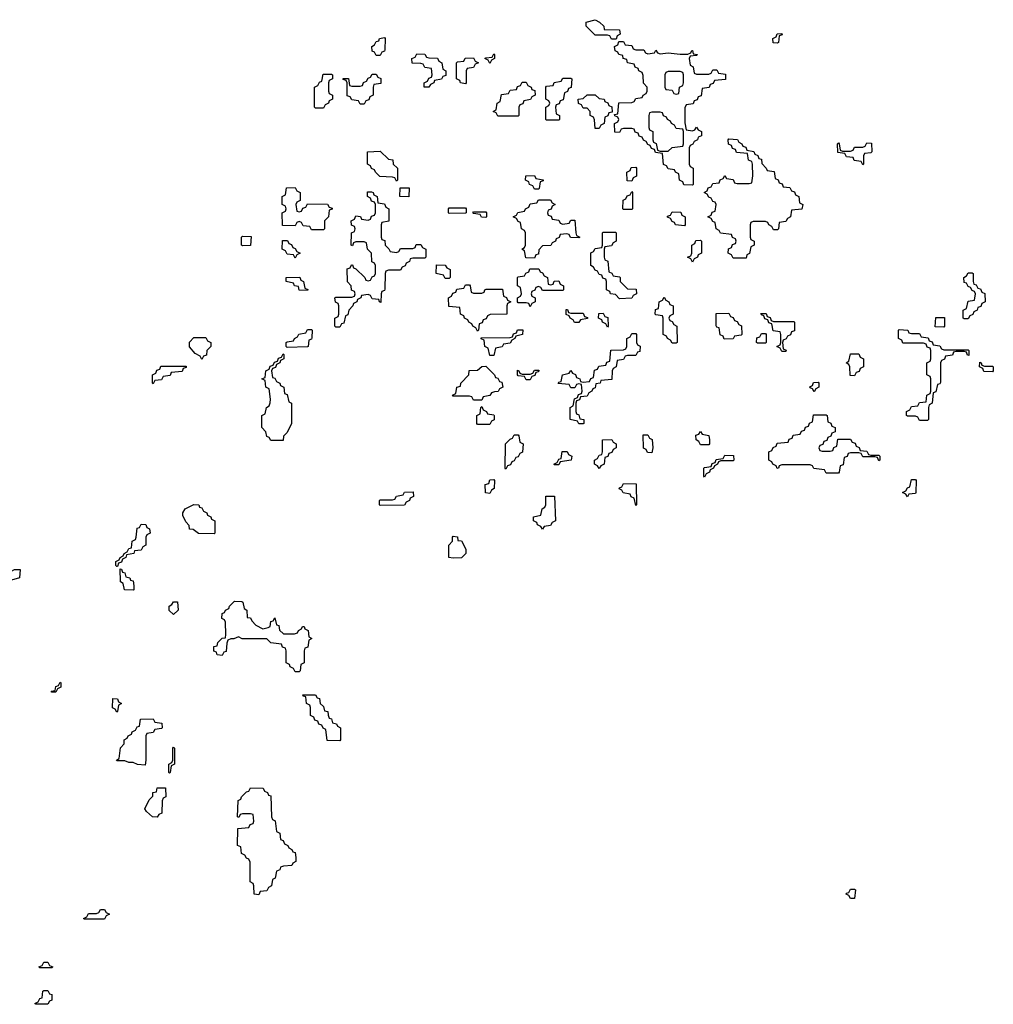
# Model space of a CAD drawing. Header units: inches. Extents: x 2777885 to 2884230, y 684484 to 829189.
# Tile 209 of 239: x 2861851 to 2866654, y 790426 to 795282. Entities that reach past the tile are written whole.
import ezdxf

# ---------------------------------------------------------------- set-up
doc = ezdxf.new("R2010")
doc.units = ezdxf.units.IN
doc.header["$MEASUREMENT"] = 0
doc.layers.add('C8769', color=7, linetype='Continuous')

msp = doc.modelspace()

# ---------------------------------------------------------------- linework, layer by layer
at = {"layer": 'C8769', "color": 6}
for points in [[(2864770, 795186), (2864762, 795202), (2864750, 795206), (2864690, 795206), (2864646, 795250), (2864646, 795270), (2864690, 795282), (2864712, 795270), (2864732, 795250), (2864734, 795234), (2864810, 795232), (2864814, 795210), (2864798, 795202), (2864794, 795186), (2864790, 795186)], [(2863610, 795106), (2863602, 795122), (2863590, 795126), (2863588, 795150), (2863602, 795158), (2863610, 795174), (2863622, 795178), (2863626, 795190), (2863650, 795194), (2863654, 795190), (2863652.7, 795132.7), (2863650, 795126), (2863638, 795122), (2863630, 795106)], [(2864890, 795134), (2864930, 795134), (2864938, 795118), (2864950, 795114), (2864982, 795118), (2864990, 795132), (2864998, 795118), (2865010, 795114), (2865050, 795118.8), (2865108.7, 795111.3), (2865147.3, 795112.7), (2865162, 795118), (2865166, 795130), (2865170, 795130.7), (2865174, 795114), (2865194, 795110), (2865190, 795106), (2865158, 795102), (2865154, 795090), (2865158, 795058), (2865174, 795050), (2865178, 795018), (2865190, 795014), (2865250, 795014), (2865262, 795018), (2865270, 795034), (2865290, 795034), (2865298, 795018), (2865332.7, 795012.7), (2865332.7, 794987.3), (2865278, 794982), (2865272.7, 794967.3), (2865258, 794962), (2865252.7, 794947.3), (2865218, 794942), (2865212.7, 794907.3), (2865198, 794902), (2865192.7, 794887.3), (2865178, 794882), (2865172.7, 794867.3), (2865138, 794862), (2865132.7, 794847.3), (2865132.7, 794772.7), (2865138, 794738), (2865170, 794734), (2865182, 794738), (2865190, 794752), (2865198, 794738), (2865214, 794730), (2865214, 794710), (2865198, 794702), (2865194, 794690), (2865178, 794682), (2865172, 794668), (2865158, 794662), (2865154, 794650), (2865154, 794570), (2865158, 794558), (2865174, 794550), (2865174, 794470), (2865170, 794466), (2865127.3, 794467.3), (2865122, 794482), (2865106, 794490), (2865102, 794522), (2865086, 794530), (2865082, 794542), (2865050, 794546), (2865042, 794562), (2865027.3, 794567.3), (2865022, 794622), (2864987.3, 794627.3), (2864982, 794642), (2864967.3, 794647.3), (2864962, 794662), (2864950, 794666), (2864942, 794682), (2864928, 794688), (2864922, 794702), (2864907.3, 794707.3), (2864902, 794722), (2864887.3, 794727.3), (2864882, 794742), (2864870, 794746), (2864830, 794746), (2864818, 794742), (2864810, 794726), (2864787.3, 794727.3), (2864786, 794770), (2864802, 794778), (2864806, 794790), (2864802, 794802), (2864787.3, 794807.3), (2864786, 794814), (2864802, 794818), (2864807.3, 794872.7), (2864870, 794874), (2864882, 794878), (2864890, 794894), (2864922, 794898), (2864926, 794910), (2864942, 794918), (2864946, 794930), (2864946, 794950), (2864928.4, 794968.4), (2864927.3, 795007.3), (2864922, 795022), (2864906, 795030), (2864902, 795042), (2864888, 795048), (2864882, 795062), (2864848.9, 795068.9), (2864846, 795086), (2864828, 795090), (2864826, 795106), (2864806, 795110), (2864802, 795122), (2864788.4, 795128.4), (2864786, 795150), (2864802, 795158), (2864806, 795174), (2864830, 795174), (2864838, 795158), (2864870, 795154), (2864878, 795138)], [(2865590, 795166), (2865568, 795168), (2865566, 795190), (2865582, 795198), (2865587.3, 795212.7), (2865610, 795214), (2865612, 795208), (2865598, 795202), (2865594, 795170)], [(2863870, 794948.7), (2863846, 794950), (2863846, 794970), (2863862, 794978), (2863870, 794994), (2863882, 794998), (2863886, 795010), (2863882, 795042), (2863850, 795046), (2863842, 795062), (2863830, 795066), (2863787.3, 795067.3), (2863786, 795090), (2863802, 795098), (2863810, 795114), (2863850, 795112), (2863858, 795098), (2863870, 795094), (2863912.7, 795092.7), (2863918, 795078), (2863934, 795070), (2863938, 795038), (2863954, 795030), (2863952.7, 795007.3), (2863938, 795002), (2863931.6, 794988.4), (2863898, 794982), (2863894, 794970), (2863878, 794962)], [(2864050, 794966), (2864026, 794970), (2864022, 794982), (2864006, 794990), (2864006, 795070), (2864010, 795074), (2864042, 795078), (2864048.4, 795091.6), (2864090, 795094), (2864098, 795078), (2864114, 795070), (2864098, 795062), (2864090, 795046), (2864058, 795042), (2864054, 795030), (2864054, 794970)], [(2864170, 795066), (2864162, 795082), (2864146, 795090), (2864150, 795094), (2864182, 795098), (2864190, 795114), (2864194, 795110), (2864194, 795090), (2864178, 795082)], [(2865110, 795026), (2865050, 795026), (2865038, 795022), (2865034, 795010), (2865034, 794950), (2865038, 794938), (2865070, 794934), (2865078, 794918), (2865090, 794914), (2865102, 794918), (2865106, 794950), (2865122, 794958), (2865126, 794970), (2865126, 795010), (2865122, 795022)], [(2863310, 794846), (2863306, 794850), (2863306, 794950), (2863322, 794958), (2863330, 794974), (2863342, 794978), (2863347.3, 795012.7), (2863390, 795014), (2863394, 795010), (2863394, 794990), (2863378, 794982), (2863374, 794970), (2863374, 794930), (2863378, 794918), (2863394, 794910), (2863394, 794890), (2863378, 794882), (2863374, 794870), (2863358, 794862), (2863350, 794846)], [(2863530, 794866), (2863522, 794882), (2863490, 794886), (2863482, 794902), (2863467.3, 794907.3), (2863466, 794970), (2863462, 794982), (2863447.3, 794987.3), (2863447.3, 794992.7), (2863472.7, 794992.7), (2863478, 794958), (2863490, 794954), (2863530, 794954), (2863542, 794958), (2863547.3, 794972.7), (2863562, 794978), (2863570, 794994), (2863582, 794998), (2863590, 795014), (2863610, 795014), (2863618, 794998), (2863632.7, 794992.7), (2863632.7, 794967.3), (2863598, 794962), (2863594, 794950), (2863594, 794910), (2863578, 794902), (2863572.7, 794887.3), (2863558, 794882), (2863550, 794866)], [(2864450, 794786), (2864446, 794790), (2864446, 794850), (2864462, 794858), (2864466, 794870), (2864462, 794882), (2864446, 794890), (2864446, 794950), (2864450, 794954), (2864482, 794958), (2864488.4, 794971.6), (2864522, 794978), (2864530, 794994), (2864570, 794994), (2864574, 794990), (2864571.6, 794948.4), (2864558, 794942), (2864552.7, 794927.3), (2864538, 794922), (2864532.7, 794887.3), (2864518, 794882), (2864512.7, 794867.3), (2864498, 794862), (2864494, 794850), (2864498, 794818), (2864514, 794810), (2864514, 794790), (2864510, 794786)], [(2864210, 794806), (2864202, 794822), (2864186, 794830), (2864202, 794838), (2864206, 794870), (2864222, 794878), (2864227.3, 794912.7), (2864262, 794918), (2864270, 794934), (2864302, 794938), (2864307.3, 794952.7), (2864322, 794958), (2864330, 794974), (2864350, 794974), (2864358, 794958), (2864374, 794950), (2864378, 794938), (2864392.7, 794932.7), (2864394, 794910), (2864378, 794902), (2864371.6, 794888.4), (2864338, 794882), (2864332.7, 794867.3), (2864318, 794862), (2864314, 794850), (2864314, 794810), (2864310, 794806)], [(2864690, 794746), (2864687.3, 794787.3), (2864682, 794802), (2864666, 794810), (2864666, 794830), (2864650, 794846), (2864630, 794846), (2864622, 794862), (2864608, 794868), (2864606, 794890), (2864630, 794894), (2864650, 794912), (2864690, 794912), (2864710, 794894), (2864734, 794890), (2864738, 794878), (2864752, 794872), (2864758, 794858), (2864772.7, 794852.7), (2864774, 794826), (2864758, 794822), (2864752.7, 794807.3), (2864738, 794802), (2864734, 794770), (2864718, 794762), (2864710, 794746)], [(2865010, 794826), (2864970, 794826), (2864958, 794822), (2864954, 794810), (2864954, 794750), (2864958, 794738), (2864974, 794730), (2864974, 794690), (2864978, 794678), (2864991.6, 794671.6), (2864998, 794638), (2865010, 794634), (2865050, 794634), (2865070, 794652), (2865122, 794658), (2865126, 794670), (2865126, 794730), (2865122, 794742), (2865090, 794746), (2865082, 794762), (2865066, 794770), (2865062, 794782), (2865046, 794790), (2865042, 794802), (2865027.3, 794807.3), (2865022, 794822)], [(2865570, 794246), (2865562, 794262), (2865546, 794270), (2865542, 794282), (2865530, 794286), (2865470, 794286), (2865458, 794282), (2865454, 794270), (2865454, 794210), (2865458, 794198), (2865474, 794190), (2865474, 794170), (2865458, 794162), (2865451.6, 794128.4), (2865438, 794122), (2865434, 794106), (2865430, 794106), (2865370, 794106), (2865362, 794122), (2865346, 794130), (2865347.3, 794152.7), (2865362, 794158), (2865367.3, 794172.7), (2865382, 794178), (2865386, 794190), (2865382, 794202), (2865367.3, 794207.3), (2865362, 794222), (2865308.4, 794228.4), (2865302, 794242), (2865286, 794250), (2865282, 794282), (2865270, 794286), (2865262, 794302), (2865246, 794310), (2865262, 794318), (2865267.3, 794332.7), (2865282, 794338), (2865286, 794370), (2865282, 794382), (2865270, 794386), (2865262, 794402), (2865250, 794406), (2865242, 794422), (2865228, 794430), (2865242, 794438), (2865247.3, 794452.7), (2865262, 794458), (2865270, 794474), (2865302, 794478), (2865307.3, 794492.7), (2865322, 794498), (2865330, 794514), (2865338, 794498), (2865370, 794494), (2865378, 794478), (2865390, 794474), (2865450, 794474), (2865462, 794478), (2865467.3, 794512.7), (2865466, 794570), (2865462, 794582), (2865446, 794590), (2865442, 794622), (2865387.3, 794627.3), (2865382, 794642), (2865367.3, 794647.3), (2865362, 794662), (2865347.3, 794667.3), (2865346, 794690), (2865350, 794694), (2865391.6, 794691.6), (2865398, 794678), (2865414, 794670), (2865418, 794658), (2865432.7, 794652.7), (2865438, 794638), (2865472.7, 794632.7), (2865478, 794618), (2865492.7, 794612.7), (2865498, 794598), (2865510, 794594), (2865512.7, 794572.7), (2865534, 794550), (2865538, 794538), (2865572.7, 794532.7), (2865578, 794498), (2865592.7, 794492.7), (2865598, 794478), (2865612.7, 794472.7), (2865618, 794458), (2865650, 794454), (2865658, 794438), (2865672.7, 794432.7), (2865678, 794418), (2865694, 794410), (2865698, 794378), (2865714, 794370), (2865710, 794348), (2865658, 794342), (2865654, 794310), (2865638, 794302), (2865630, 794286), (2865598, 794282), (2865594, 794250), (2865590, 794246)], [(2866010, 794566), (2866002, 794582), (2865967.3, 794587.3), (2865962, 794602), (2865930, 794606), (2865922, 794622), (2865887.3, 794627.3), (2865886, 794670), (2865890, 794674), (2865894, 794670), (2865898, 794638), (2865910, 794634), (2865950, 794634), (2865962, 794638), (2865970, 794654), (2866010, 794654), (2866022, 794658), (2866030, 794674), (2866052.7, 794672.7), (2866054, 794630), (2866050, 794626), (2866018, 794622), (2866014, 794610), (2866014, 794570)], [(2863710, 794486), (2863702, 794502), (2863690, 794506), (2863628.4, 794508.4), (2863606, 794530), (2863602, 794542), (2863587.3, 794547.3), (2863582, 794562), (2863566, 794570), (2863566, 794630), (2863630, 794634), (2863670, 794594), (2863691.1, 794591.1), (2863694, 794570), (2863714, 794550), (2863714, 794490)], [(2864870, 794486), (2864847.3, 794487.3), (2864846, 794530), (2864862, 794538), (2864867.3, 794552.7), (2864890, 794554), (2864894, 794550), (2864894, 794510), (2864878, 794502)], [(2864390, 794446), (2864382, 794462), (2864366, 794470), (2864362, 794482), (2864346, 794490), (2864347.3, 794512.7), (2864390, 794514), (2864398, 794498), (2864432.7, 794492.7), (2864432.7, 794487.3), (2864418, 794482), (2864414, 794450), (2864410, 794446)], [(2863230, 794334), (2863242, 794338), (2863247.3, 794352.7), (2863262, 794358), (2863270, 794374), (2863370, 794372), (2863378, 794358), (2863392.7, 794352.7), (2863392.7, 794347.3), (2863378, 794342), (2863374, 794310), (2863354, 794290), (2863354, 794250), (2863350, 794246), (2863290, 794246), (2863282, 794262), (2863250, 794266), (2863242, 794282), (2863230, 794286), (2863218, 794282), (2863210, 794266), (2863147.3, 794267.3), (2863146, 794330), (2863162, 794338), (2863166, 794350), (2863162, 794362), (2863146, 794370), (2863146, 794410), (2863162, 794418), (2863167.3, 794452.7), (2863210, 794454), (2863218, 794438), (2863234, 794430), (2863234, 794390), (2863218, 794382), (2863214, 794370), (2863218, 794338)], [(2863770, 794408), (2863726, 794410), (2863727.3, 794452.7), (2863772.7, 794452.7)], [(2863710, 794134), (2863722, 794138), (2863730, 794154), (2863790, 794154), (2863802, 794158), (2863807.3, 794172.7), (2863830, 794174), (2863838, 794158), (2863854, 794150), (2863854, 794110), (2863850, 794106), (2863790, 794106), (2863778, 794102), (2863774, 794090), (2863758, 794082), (2863752.7, 794067.3), (2863738, 794062), (2863730, 794046), (2863670, 794046), (2863658, 794042), (2863654, 794030), (2863652.7, 793952.7), (2863650, 793946), (2863638, 793942), (2863634, 793930), (2863632.7, 793887.3), (2863626, 793890), (2863622, 793902), (2863590, 793906), (2863582, 793922), (2863570, 793926), (2863538, 793922), (2863534, 793910), (2863518, 793902), (2863514, 793890), (2863498, 793882), (2863494, 793870), (2863474, 793850), (2863470, 793826), (2863458, 793822), (2863450, 793786), (2863438, 793782), (2863430, 793766), (2863410, 793766), (2863406, 793770), (2863406, 793810), (2863422, 793818), (2863426, 793830), (2863426, 793870), (2863422, 793882), (2863408.4, 793888.4), (2863406, 793910), (2863410, 793914), (2863490, 793914), (2863502, 793918), (2863506, 793930), (2863502, 793942), (2863487.3, 793947.3), (2863486, 793970), (2863468.4, 793988.4), (2863467.3, 794052.7), (2863482, 794058), (2863487.3, 794072.7), (2863492.7, 794072.7), (2863498, 794058), (2863510, 794054), (2863554, 794010), (2863558, 793998), (2863570, 793994), (2863582, 793998), (2863590, 794014), (2863602, 794018), (2863606, 794030), (2863606, 794070), (2863602, 794082), (2863588.4, 794088.4), (2863586, 794130), (2863566, 794150), (2863562, 794182), (2863550, 794186), (2863510, 794186), (2863498, 794182), (2863492.7, 794167.3), (2863486, 794170), (2863488.4, 794231.6), (2863502, 794238), (2863506, 794250), (2863502, 794262), (2863488.4, 794268.4), (2863486, 794290), (2863502, 794298), (2863510, 794314), (2863531.6, 794311.6), (2863538, 794298), (2863570, 794294), (2863582, 794298), (2863587.3, 794312.7), (2863602, 794318), (2863606, 794330), (2863606, 794370), (2863602, 794382), (2863587.3, 794387.3), (2863582, 794402), (2863566, 794410), (2863567.3, 794432.7), (2863587.3, 794432.7), (2863594, 794430), (2863598, 794418), (2863614, 794410), (2863618, 794378), (2863650, 794374), (2863658, 794358), (2863672, 794350), (2863671.6, 794288.4), (2863638, 794282), (2863634, 794270), (2863634, 794210), (2863638, 794198), (2863652.7, 794192.7), (2863654, 794170), (2863672.7, 794152.7), (2863678, 794138)], [(2864530, 794274), (2864562, 794278), (2864570, 794294), (2864590, 794294), (2864594, 794230), (2864598, 794218), (2864614, 794210), (2864610, 794206), (2864568.4, 794208.4), (2864562, 794222), (2864550, 794226), (2864518, 794222), (2864512.7, 794207.3), (2864498, 794202), (2864494, 794190), (2864478, 794182), (2864471.6, 794168.4), (2864430, 794166), (2864412.7, 794147.3), (2864410, 794126), (2864398, 794122), (2864390, 794106), (2864347.3, 794107.3), (2864342, 794142), (2864328, 794150), (2864342, 794158), (2864346, 794170), (2864346, 794230), (2864342, 794242), (2864326, 794250), (2864322, 794282), (2864310, 794286), (2864302, 794302), (2864286, 794310), (2864302, 794318), (2864308.4, 794331.6), (2864342, 794338), (2864346, 794350), (2864362, 794358), (2864370, 794374), (2864402, 794378), (2864410, 794394), (2864470, 794394), (2864478, 794378), (2864492, 794370), (2864478, 794362), (2864472.7, 794347.3), (2864458, 794342), (2864454, 794330), (2864458, 794318), (2864472.7, 794312.7), (2864478, 794298), (2864510, 794294), (2864518, 794278)], [(2864830, 794346), (2864826, 794350), (2864827.3, 794392.7), (2864842, 794398), (2864847.3, 794412.7), (2864862, 794418), (2864870, 794434), (2864874, 794430), (2864874, 794350), (2864870, 794346)], [(2863970, 794326), (2863966, 794330), (2863966, 794350), (2863970, 794354), (2864050, 794354), (2864054, 794350), (2864054, 794330), (2864050, 794328)], [(2864150, 794306), (2864128.4, 794308.4), (2864122, 794322), (2864090, 794326), (2864086, 794330), (2864090, 794334), (2864150, 794334), (2864154, 794330), (2864154, 794310)], [(2865130, 794266), (2865086, 794270), (2865082, 794282), (2865070, 794286), (2865062, 794302), (2865047.3, 794307.3), (2865047.3, 794312.7), (2865062, 794318), (2865070, 794334), (2865112.7, 794332.7), (2865118, 794318), (2865134, 794310), (2865134, 794270)], [(2862950, 794166), (2862946, 794170), (2862946, 794210), (2862950, 794214), (2862992.7, 794212.7), (2862990, 794168)], [(2864810, 793906), (2864790, 793926), (2864766, 793930), (2864762, 793942), (2864746, 793950), (2864746, 793990), (2864742, 794002), (2864727.3, 794007.3), (2864722, 794022), (2864710, 794026), (2864702, 794042), (2864690, 794046), (2864682, 794062), (2864668, 794070), (2864668, 794132), (2864682, 794138), (2864690, 794154), (2864722, 794158), (2864726, 794170), (2864726, 794230), (2864730, 794234), (2864790, 794234), (2864794, 794230), (2864794, 794190), (2864778, 794182), (2864770, 794166), (2864738, 794162), (2864734, 794150), (2864734, 794110), (2864738, 794098), (2864751.6, 794091.6), (2864758, 794038), (2864772, 794032), (2864778, 794018), (2864810, 794014), (2864814, 794010), (2864814, 793990), (2864850, 793954), (2864892.7, 793952.7), (2864894, 793930), (2864878, 793922), (2864870, 793908)], [(2863210, 794106), (2863202, 794122), (2863170, 794126), (2863162, 794142), (2863146, 794150), (2863147.3, 794192.7), (2863172.7, 794192.7), (2863178, 794178), (2863192.7, 794172.7), (2863198, 794158), (2863210, 794154), (2863218, 794138), (2863234, 794130), (2863218, 794122)], [(2865170, 794086), (2865162, 794102), (2865146, 794110), (2865162, 794118), (2865166, 794130), (2865166, 794170), (2865182, 794178), (2865187.3, 794192.7), (2865210, 794194), (2865214, 794190), (2865214, 794130), (2865198, 794122), (2865194, 794110), (2865178, 794102)], [(2863950, 794006), (2863942, 794022), (2863906, 794030), (2863907.3, 794072.7), (2863950, 794072), (2863958, 794058), (2863974, 794050), (2863974, 794010), (2863970, 794006)], [(2863270, 793946), (2863230, 793948), (2863226, 793966), (2863206, 793970), (2863202, 793982), (2863166, 793990), (2863166, 794010), (2863232.7, 794012.7), (2863238, 793998), (2863251.6, 793991.6), (2863258, 793958), (2863272, 793952)], [(2864470, 793974), (2864482, 793978), (2864487.3, 793992.7), (2864510, 793994), (2864518, 793978), (2864534, 793970), (2864534, 793950), (2864530, 793946), (2864430, 793946), (2864422, 793962), (2864410, 793966), (2864398, 793962), (2864392.7, 793947.3), (2864378, 793942), (2864374, 793930), (2864378, 793918), (2864394, 793910), (2864394, 793890), (2864378, 793882), (2864370, 793866), (2864362, 793882), (2864350, 793886), (2864310, 793886), (2864306, 793890), (2864306, 793910), (2864322, 793918), (2864326, 793930), (2864322, 793962), (2864306, 793970), (2864306, 794010), (2864310, 794014), (2864342, 794018), (2864347.3, 794032.7), (2864362, 794038), (2864367.3, 794052.7), (2864412.7, 794052.7), (2864418, 794038), (2864430, 794034), (2864438, 794018), (2864454, 794010), (2864458, 793978)], [(2866510, 793806), (2866506, 793810), (2866506, 793850), (2866522, 793858), (2866530, 793894), (2866562, 793898), (2866566, 793930), (2866562, 793942), (2866550, 793946), (2866542, 793962), (2866530, 793966), (2866522, 793982), (2866510, 793986), (2866508, 794010), (2866522, 794018), (2866530, 794034), (2866550, 794034), (2866554, 794030), (2866554, 793990), (2866558, 793978), (2866570, 793974), (2866578, 793958), (2866590, 793954), (2866598, 793938), (2866611.6, 793931.6), (2866614, 793890), (2866598, 793882), (2866592.7, 793867.3), (2866578, 793862), (2866574, 793850), (2866558, 793842), (2866552.7, 793827.3), (2866538, 793822), (2866530, 793806)], [(2864090, 793934), (2864130, 793934), (2864142, 793938), (2864146, 793950), (2864152.7, 793952.7), (2864232.7, 793952.7), (2864238, 793918), (2864252.7, 793912.7), (2864258, 793898), (2864274, 793890), (2864258, 793882), (2864254, 793870), (2864254, 793830), (2864172.7, 793827.3), (2864158, 793822), (2864152.7, 793807.3), (2864138, 793802), (2864132.7, 793787.3), (2864118, 793782), (2864114, 793750), (2864110, 793746), (2864102, 793762), (2864086, 793770), (2864082, 793782), (2864066, 793790), (2864062, 793802), (2864046, 793810), (2864042, 793822), (2864026, 793830), (2864022, 793862), (2863967.3, 793867.3), (2863966, 793910), (2863982, 793918), (2863987.3, 793932.7), (2864002, 793938), (2864007.3, 793952.7), (2864042, 793958), (2864050, 793974), (2864070, 793974), (2864074, 793970), (2864078, 793938)], [(2865070, 793686), (2865062, 793702), (2865046, 793710), (2865042, 793722), (2865026, 793730), (2865026, 793810), (2865022, 793822), (2864990, 793826), (2864986, 793830), (2864987.3, 793852.7), (2865002, 793858), (2865006, 793890), (2865022, 793898), (2865030, 793914), (2865038, 793898), (2865054, 793890), (2865058, 793878), (2865074, 793870), (2865074, 793830), (2865058, 793822), (2865054, 793810), (2865058, 793798), (2865070, 793794), (2865078, 793778), (2865092, 793770), (2865094, 793690), (2865090, 793686)], [(2864570, 793834), (2864630, 793834), (2864638, 793818), (2864652.7, 793812.7), (2864651.6, 793808.4), (2864618, 793802), (2864610, 793788.7), (2864588.4, 793788.4), (2864582, 793802), (2864566, 793810), (2864562, 793822), (2864547.3, 793827.3), (2864547.3, 793852.7), (2864552.7, 793852.7), (2864558, 793838)], [(2864750, 793766), (2864742, 793782), (2864726, 793790), (2864722, 793802), (2864706, 793810), (2864707.3, 793832.7), (2864730, 793834), (2864738, 793818), (2864752.7, 793812.7), (2864754, 793770)], [(2865326, 793706), (2865322, 793722), (2865307.3, 793727.3), (2865302, 793762), (2865290, 793766), (2865287.3, 793772.7), (2865287.3, 793832.7), (2865350, 793834), (2865358, 793818), (2865370, 793814), (2865378, 793798), (2865390, 793794), (2865398, 793778), (2865411.6, 793771.6), (2865414, 793730), (2865410, 793726), (2865378, 793722), (2865370, 793708)], [(2865570, 793794), (2865670, 793794), (2865674, 793790), (2865672.7, 793747.3), (2865658, 793742), (2865652.7, 793727.3), (2865638, 793722), (2865632.7, 793707.3), (2865618, 793702), (2865614, 793690), (2865618, 793658), (2865632.7, 793652.7), (2865630, 793646), (2865610, 793646), (2865602, 793662), (2865586, 793670), (2865602, 793678), (2865606, 793690), (2865606, 793730), (2865602, 793742), (2865567.3, 793747.3), (2865562, 793782), (2865547.3, 793787.3), (2865542, 793802), (2865527.3, 793807.3), (2865522, 793822), (2865510, 793826), (2865507.3, 793832.7), (2865532.7, 793832.7), (2865538, 793818), (2865552.7, 793812.7), (2865558, 793798)], [(2866410, 793766), (2866367.3, 793767.3), (2866370, 793814), (2866412.7, 793812.7), (2866414, 793770)], [(2862750, 793606), (2862742, 793622), (2862716.4, 793636.4), (2862688.4, 793668.4), (2862688.4, 793691.6), (2862710, 793714), (2862770, 793714), (2862778, 793698), (2862794, 793690), (2862794, 793670), (2862774, 793650), (2862772.7, 793627.3), (2862758, 793622)], [(2863170, 793666), (2863166, 793670), (2863166, 793690), (2863170, 793694), (2863202, 793698), (2863206, 793710), (2863222, 793718), (2863228.4, 793731.6), (2863262, 793738), (2863270, 793754), (2863290, 793754), (2863294, 793750), (2863292.7, 793712.7), (2863290, 793706), (2863278, 793702), (2863274, 793670), (2863270, 793668)], [(2864170, 793626), (2864162, 793662), (2864146, 793670), (2864142, 793702), (2864127.3, 793707.3), (2864127.3, 793712.7), (2864270, 793714), (2864282, 793718), (2864287.3, 793732.7), (2864302, 793738), (2864307.3, 793752.7), (2864332.7, 793752.7), (2864332, 793730), (2864298, 793722), (2864294, 793710), (2864278, 793702), (2864270, 793686), (2864238, 793682), (2864231.6, 793668.4), (2864198, 793662), (2864190, 793626)], [(2864630, 793288.7), (2864608.9, 793288.9), (2864602, 793302), (2864566, 793310), (2864566, 793370), (2864582, 793378), (2864587.3, 793412.7), (2864602, 793418), (2864607.3, 793432.7), (2864622, 793438), (2864626, 793450), (2864622, 793482), (2864610, 793486), (2864598, 793482), (2864590, 793466), (2864570, 793466), (2864562, 793482), (2864507.3, 793487.3), (2864510, 793494), (2864522, 793498), (2864528, 793530), (2864562, 793538), (2864570, 793552), (2864578, 793538), (2864592.7, 793532.7), (2864598, 793518), (2864614, 793510), (2864618, 793498), (2864630, 793494), (2864662, 793498), (2864668, 793512), (2864682, 793518), (2864687.3, 793552.7), (2864702, 793558), (2864707.3, 793572.7), (2864742, 793578), (2864747.3, 793592.7), (2864762, 793598), (2864767.3, 793652.7), (2864830, 793654), (2864842, 793658), (2864846, 793670), (2864846, 793710), (2864862, 793718), (2864870, 793734), (2864890, 793734), (2864894, 793730), (2864894, 793690), (2864898, 793678), (2864912, 793672), (2864910, 793646), (2864898, 793642), (2864890, 793626), (2864850, 793626), (2864838, 793622), (2864830, 793606), (2864798, 793602), (2864794, 793570), (2864778, 793562), (2864774, 793550), (2864772.7, 793507.3), (2864718, 793502), (2864714, 793490), (2864694, 793486), (2864690, 793466), (2864678, 793462), (2864674, 793450), (2864658, 793442), (2864650, 793426), (2864618, 793422), (2864612, 793408), (2864598, 793402), (2864594, 793390), (2864594, 793350), (2864598, 793338), (2864610, 793334), (2864614, 793314), (2864634, 793310), (2864634, 793290)], [(2865490, 793686), (2865486, 793690), (2865487.3, 793712.7), (2865502, 793718), (2865510, 793734), (2865530, 793734), (2865534, 793730), (2865534, 793690), (2865530, 793686)], [(2866250, 793734), (2866290, 793734), (2866298, 793718), (2866332.7, 793712.7), (2866338, 793698), (2866352.7, 793692.7), (2866358, 793678), (2866390, 793674), (2866398, 793658), (2866410, 793654), (2866530, 793654), (2866534, 793650), (2866534, 793626), (2866527.3, 793627.3), (2866522, 793642), (2866510, 793646), (2866470, 793646), (2866458, 793642), (2866452.7, 793627.3), (2866418, 793622), (2866412.7, 793607.3), (2866398, 793602), (2866394, 793590), (2866392.7, 793492.7), (2866390, 793486), (2866378, 793482), (2866370, 793446), (2866358, 793442), (2866352, 793390), (2866338, 793382), (2866334, 793370), (2866334, 793310), (2866330, 793306), (2866290, 793306), (2866282, 793322), (2866270, 793326), (2866230, 793326), (2866226, 793330), (2866226, 793350), (2866242, 793358), (2866250, 793374), (2866282, 793378), (2866290, 793394), (2866322, 793398), (2866326, 793430), (2866342, 793438), (2866346, 793450), (2866346, 793510), (2866342, 793522), (2866326, 793530), (2866326, 793590), (2866342, 793598), (2866346, 793610), (2866346, 793650), (2866342, 793662), (2866327.3, 793667.3), (2866322, 793682), (2866310, 793686), (2866207.3, 793687.3), (2866202, 793702), (2866186, 793710), (2866186, 793750), (2866190, 793754), (2866231.6, 793751.6), (2866238, 793738)], [(2863090, 793206), (2863082, 793222), (2863070, 793226), (2863066, 793250), (2863046, 793270), (2863046, 793330), (2863062, 793338), (2863068, 793370), (2863082, 793378), (2863087.3, 793392.7), (2863088, 793410), (2863082, 793462), (2863066, 793470), (2863062, 793502), (2863046, 793510), (2863062, 793518), (2863066, 793550), (2863082, 793558), (2863087.3, 793572.7), (2863102, 793578), (2863107.3, 793592.7), (2863122, 793598), (2863127.3, 793612.7), (2863142, 793618), (2863150, 793634), (2863154, 793630), (2863154, 793610), (2863138, 793602), (2863134, 793590), (2863118, 793582), (2863112.7, 793567.3), (2863098, 793562), (2863094, 793550), (2863098, 793518), (2863110, 793514), (2863118, 793498), (2863134, 793490), (2863138, 793478), (2863154, 793470), (2863158, 793438), (2863170, 793434), (2863178, 793398), (2863192, 793390), (2863191.3, 793290), (2863170, 793246), (2863152.7, 793227.3), (2863150, 793206)], [(2865970, 793526), (2865947.3, 793527.3), (2865946, 793570), (2865942, 793582), (2865928, 793590), (2865942, 793598), (2865950, 793634), (2865990, 793634), (2865998, 793618), (2866014, 793610), (2866014, 793570), (2865998, 793562), (2865992.7, 793547.3), (2865978, 793542)], [(2862510, 793486), (2862506, 793490), (2862506, 793530), (2862522, 793538), (2862527.3, 793552.7), (2862542, 793558), (2862547.3, 793572.7), (2862672.7, 793572.7), (2862672.7, 793567.3), (2862658, 793562), (2862652.7, 793547.3), (2862598, 793542), (2862592.7, 793527.3), (2862558, 793522), (2862550, 793506), (2862518, 793502)], [(2864090, 793406), (2864082, 793422), (2864070, 793426), (2863990, 793426), (2863986, 793430), (2864002, 793438), (2864008, 793470), (2864026, 793474), (2864028, 793490), (2864066, 793530), (2864068.9, 793551.1), (2864110, 793554), (2864130, 793572), (2864150, 793574), (2864194, 793530), (2864198, 793518), (2864210, 793514), (2864218, 793498), (2864230, 793494), (2864234, 793470), (2864218, 793462), (2864211.6, 793448.4), (2864192.7, 793447.3), (2864178, 793442), (2864170, 793428), (2864138, 793422), (2864130, 793406)], [(2866610, 793574), (2866650, 793574), (2866654, 793570), (2866654, 793550), (2866650, 793546), (2866607.3, 793547.3), (2866602, 793562), (2866586, 793570), (2866587.3, 793592.7), (2866594, 793590), (2866598, 793578)], [(2864350, 793506), (2864342, 793522), (2864310, 793526), (2864306, 793530), (2864307.3, 793552.7), (2864314, 793550), (2864318, 793538), (2864330, 793534), (2864370, 793534), (2864382, 793538), (2864390, 793554), (2864412.7, 793552.7), (2864410, 793546), (2864398, 793542), (2864392.7, 793527.3), (2864378, 793522), (2864370, 793506)], [(2865770, 793446), (2865762, 793462), (2865750, 793466), (2865748.4, 793471.6), (2865762, 793478), (2865767.3, 793492.7), (2865790, 793494), (2865794, 793490), (2865794, 793470), (2865778, 793462)], [(2864110, 793286), (2864106, 793290), (2864106, 793330), (2864122, 793338), (2864126, 793370), (2864130, 793374), (2864138, 793358), (2864154, 793350), (2864158, 793338), (2864190, 793334), (2864192, 793330), (2864191.6, 793308.4), (2864178, 793302), (2864170, 793286)], [(2865810, 793154), (2865850, 793154), (2865862, 793158), (2865867.3, 793172.7), (2865882, 793178), (2865887.3, 793212.7), (2865950, 793214), (2865958, 793198), (2865972.7, 793192.7), (2865978, 793178), (2865992.7, 793172.7), (2865998, 793158), (2866030, 793154), (2866038, 793138), (2866050, 793134), (2866090, 793134), (2866094, 793130), (2866094, 793110), (2866090, 793106), (2866082, 793122), (2866070, 793126), (2866010, 793126), (2866002, 793142), (2865990, 793146), (2865950, 793146), (2865938, 793142), (2865932.7, 793127.3), (2865918, 793122), (2865912.7, 793087.3), (2865898, 793082), (2865894, 793050), (2865890, 793046), (2865830, 793046), (2865822, 793062), (2865768.4, 793068.4), (2865762, 793082), (2865750, 793086), (2865610, 793086), (2865598, 793082), (2865594, 793070), (2865588.4, 793068.4), (2865582, 793082), (2865566, 793090), (2865562, 793102), (2865546, 793110), (2865546, 793150), (2865562, 793158), (2865567.3, 793172.7), (2865582, 793178), (2865587.3, 793192.7), (2865642, 793198), (2865647.3, 793212.7), (2865662, 793218), (2865667.3, 793232.7), (2865702, 793238), (2865707.3, 793252.7), (2865722, 793258), (2865727.3, 793272.7), (2865742, 793278), (2865747.3, 793292.7), (2865762, 793298), (2865767.3, 793332.7), (2865830, 793334), (2865834, 793330), (2865838, 793298), (2865852.7, 793292.7), (2865858, 793278), (2865874, 793270), (2865874, 793250), (2865858, 793242), (2865852.7, 793227.3), (2865838, 793222), (2865832.7, 793207.3), (2865818, 793202), (2865812.7, 793187.3), (2865798, 793182), (2865794, 793170), (2865798, 793158)], [(2864250, 793066), (2864246, 793070), (2864248, 793190), (2864270, 793214), (2864282, 793218), (2864290, 793234), (2864310, 793234), (2864314, 793230), (2864318, 793198), (2864334, 793190), (2864331.6, 793148.4), (2864318, 793142), (2864310, 793126), (2864298, 793122), (2864290, 793106), (2864278, 793102), (2864272.7, 793087.3), (2864258, 793082)], [(2864970, 793146), (2864947.3, 793147.3), (2864942, 793162), (2864928.4, 793168.4), (2864926, 793234), (2864950, 793234), (2864958, 793218), (2864971.6, 793211.6), (2864974, 793170)], [(2865210, 793186), (2865202, 793202), (2865188, 793210), (2865187.3, 793232.7), (2865202, 793238), (2865210, 793251.3), (2865218, 793238), (2865250, 793232), (2865254, 793210), (2865254, 793190), (2865250, 793186)], [(2864710, 793068.7), (2864702, 793082), (2864686, 793090), (2864686, 793110), (2864702, 793118), (2864710, 793134), (2864722, 793138), (2864726, 793150), (2864726, 793210), (2864771.6, 793211.6), (2864778, 793198), (2864794, 793190), (2864794, 793170), (2864778, 793162), (2864772.7, 793147.3), (2864758, 793142), (2864752.7, 793127.3), (2864738, 793122), (2864734, 793090), (2864718, 793082)], [(2864490, 793086), (2864486, 793090), (2864502, 793098), (2864510, 793114), (2864522, 793118), (2864527.3, 793152.7), (2864551.6, 793151.6), (2864558, 793138), (2864574, 793130), (2864572, 793110), (2864518, 793102), (2864510, 793086)], [(2865230, 793026), (2865226, 793030), (2865226, 793070), (2865230, 793074), (2865262, 793078), (2865267.3, 793092.7), (2865282, 793098), (2865287.3, 793112.7), (2865322, 793118), (2865330, 793134), (2865372.7, 793132.7), (2865374, 793110), (2865370, 793106), (2865310, 793106), (2865298, 793102), (2865294, 793090), (2865278, 793082), (2865274, 793070), (2865258, 793062), (2865254, 793050), (2865238, 793042)], [(2864170, 792946), (2864148.4, 792948.4), (2864148, 792990), (2864166, 792994), (2864170, 793012), (2864190, 793014), (2864194, 793010), (2864191.3, 792970), (2864178, 792962)], [(2864890, 792886), (2864882, 792922), (2864868, 792928), (2864862, 792942), (2864828.4, 792948.4), (2864822, 792962), (2864808.4, 792968.4), (2864810, 792974), (2864822, 792978), (2864830, 792994), (2864892.7, 792992.7), (2864894, 792890)], [(2866230, 792928), (2866222, 792942), (2866206, 792950), (2866222, 792958), (2866230, 792974), (2866242, 792978), (2866250, 793014), (2866270, 793014), (2866274, 793010), (2866272, 792950), (2866270, 792946), (2866238, 792942)], [(2863630, 792886), (2863626, 792890), (2863626, 792910), (2863630, 792914), (2863690, 792914), (2863702, 792918), (2863710, 792932), (2863742, 792938), (2863750, 792952), (2863792.7, 792952.7), (2863794, 792930), (2863778, 792922), (2863774, 792910), (2863758, 792902), (2863750, 792888)], [(2862810, 792746), (2862732.7, 792747.3), (2862707.3, 792767.3), (2862688.9, 792768.9), (2862687.3, 792787.3), (2862670, 792806), (2862656.4, 792836.4), (2862655.3, 792850), (2862668, 792870), (2862710, 792891.3), (2862734, 792890), (2862738, 792878), (2862750, 792874), (2862758, 792858), (2862774, 792850), (2862778, 792838), (2862794, 792830), (2862798, 792818), (2862814, 792810), (2862814, 792750)], [(2864430, 792768.7), (2864422, 792782), (2864406, 792790), (2864402, 792802), (2864386, 792810), (2864386, 792830), (2864422, 792838), (2864428, 792870), (2864442, 792878), (2864446, 792890), (2864447.3, 792932.7), (2864490, 792932), (2864494, 792810), (2864478, 792802), (2864470, 792788), (2864438, 792782)], [(2862330, 792586), (2862326, 792590), (2862326, 792610), (2862342, 792618), (2862346, 792630), (2862362, 792638), (2862366, 792650), (2862382, 792658), (2862390, 792674), (2862402, 792678), (2862406, 792710), (2862422, 792718), (2862426, 792730), (2862430, 792774), (2862442, 792778), (2862450, 792794), (2862472.7, 792792.7), (2862478, 792778), (2862491.6, 792771.6), (2862494, 792750), (2862478, 792742), (2862474, 792730), (2862474, 792690), (2862458, 792682), (2862450, 792666), (2862418, 792662), (2862414, 792650), (2862378, 792642), (2862374, 792630), (2862358, 792622), (2862352.7, 792607.3), (2862338, 792602), (2862334, 792586)], [(2863990, 792626), (2863968, 792630), (2863968, 792690), (2863986, 792710), (2863986, 792730), (2863990, 792734), (2864010, 792732), (2864012.7, 792712.7), (2864030, 792711.3), (2864052, 792670), (2864052, 792650), (2864030, 792628.7)], [(2861810, 792518), (2861788, 792530), (2861788.7, 792550), (2861826, 792570), (2861854, 792570), (2861850, 792528.7)], [(2862410, 792468), (2862368, 792470), (2862362, 792502), (2862348.7, 792510), (2862346, 792574), (2862352.7, 792572.7), (2862358, 792558), (2862370, 792554), (2862374, 792534), (2862394, 792530), (2862398, 792518), (2862410, 792514), (2862414, 792490), (2862414, 792470)], [(2862610, 792348.7), (2862588.4, 792368.4), (2862588.7, 792390), (2862602, 792398), (2862609.4, 792410.6), (2862630, 792411), (2862632, 792370)], [(2863050, 792278), (2863076.4, 792283.6), (2863086, 792290), (2863090, 792314), (2863102, 792318), (2863110, 792331.3), (2863118, 792298), (2863130, 792294), (2863132, 792272), (2863152.7, 792252.7), (2863207.3, 792252.7), (2863222, 792258), (2863226, 792270), (2863242, 792278), (2863246, 792290), (2863254, 792290), (2863258, 792278), (2863274, 792270), (2863278, 792238), (2863292, 792230), (2863278, 792222), (2863272.7, 792187.3), (2863258, 792182), (2863254, 792170), (2863254, 792110), (2863238, 792102), (2863234, 792070), (2863230, 792066), (2863210, 792066), (2863202, 792082), (2863186, 792090), (2863182, 792102), (2863166, 792110), (2863166, 792170), (2863162, 792182), (2863148, 792188), (2863142, 792202), (2863090, 792208.7), (2863070, 792228), (2862949.2, 792229.2), (2862930, 792238), (2862908, 792228), (2862892, 792228), (2862878, 792222), (2862872.7, 792207.3), (2862870, 792166), (2862858, 792162), (2862850, 792146), (2862826, 792150), (2862822, 792162), (2862808.4, 792168.4), (2862808, 792190), (2862826, 792194), (2862828, 792210), (2862850, 792232), (2862866, 792234), (2862868, 792250), (2862866, 792310), (2862862, 792322), (2862848.4, 792328.4), (2862850, 792354), (2862862, 792358), (2862866, 792370), (2862882, 792378), (2862886, 792390), (2862910, 792414), (2862947.3, 792412.7), (2862952, 792410), (2862958, 792378), (2862972, 792370), (2862974, 792334), (2862990, 792332), (2862996.9, 792316.9), (2863016, 792296)], [(2862010, 791966), (2862006, 791970), (2862026, 791974), (2862030, 791994), (2862042, 791998), (2862050, 792014), (2862054, 792010), (2862054, 791990), (2862038, 791982), (2862030, 791966)], [(2862330, 791866), (2862322, 791882), (2862308.4, 791888.4), (2862310, 791934), (2862332.7, 791932.7), (2862338, 791918), (2862354, 791910), (2862338, 791902), (2862334, 791870)], [(2863430, 791726), (2863367.3, 791727.3), (2863362, 791782), (2863347.3, 791787.3), (2863342, 791802), (2863327.3, 791807.3), (2863322, 791822), (2863307.3, 791827.3), (2863302, 791842), (2863286, 791850), (2863286, 791890), (2863282, 791902), (2863266, 791910), (2863262, 791942), (2863250, 791946), (2863247.3, 791952.7), (2863310, 791952), (2863318, 791938), (2863330, 791934), (2863334, 791910), (2863350, 791894), (2863354, 791874), (2863371.3, 791870), (2863372, 791852), (2863378, 791838), (2863390, 791834), (2863394, 791814), (2863414, 791810), (2863418, 791798), (2863434, 791790), (2863434, 791730)], [(2862470, 791606), (2862432, 791608), (2862410, 791618), (2862390, 791618), (2862370, 791626), (2862330, 791626), (2862328, 791630), (2862342, 791638), (2862348.4, 791691.6), (2862366, 791710), (2862366, 791730), (2862382, 791738), (2862386, 791750), (2862402, 791758), (2862406, 791770), (2862422, 791778), (2862430, 791794), (2862442, 791798), (2862447.3, 791832.7), (2862510, 791834), (2862518, 791818), (2862552.7, 791812.7), (2862554, 791790), (2862550, 791786), (2862518, 791782), (2862510, 791766), (2862478, 791762), (2862474, 791750), (2862474, 791630)], [(2862590, 791566), (2862586, 791570), (2862586, 791610), (2862602, 791618), (2862606, 791630), (2862606, 791690), (2862610, 791694), (2862614, 791690), (2862614, 791610), (2862598, 791602), (2862594, 791570)], [(2862530, 791348.7), (2862506, 791350), (2862476.4, 791376.4), (2862468.7, 791390), (2862490, 791434), (2862507.3, 791452.7), (2862508, 791470), (2862526, 791474), (2862530, 791494), (2862570, 791494), (2862572, 791450), (2862558, 791442), (2862554, 791430), (2862551.6, 791368.4), (2862538, 791362)], [(2863030, 790966), (2863008.4, 790968.4), (2863006, 791010), (2863002, 791022), (2862988.7, 791030), (2862987.3, 791127.3), (2862982, 791142), (2862970, 791146), (2862962, 791162), (2862946, 791170), (2862942, 791202), (2862926, 791210), (2862927.3, 791292.7), (2862982, 791298), (2862987.3, 791312.7), (2863002, 791318), (2863006, 791330), (2863002, 791362), (2862990, 791366), (2862950, 791366), (2862938, 791362), (2862932.7, 791347.3), (2862926, 791350), (2862928.4, 791431.6), (2862942, 791438), (2862946, 791450), (2862970, 791474), (2862982, 791478), (2862990, 791494), (2863051.6, 791491.6), (2863058, 791478), (2863074, 791470), (2863078, 791458), (2863090, 791454), (2863094, 791350), (2863098, 791338), (2863111.6, 791331.6), (2863118, 791278), (2863134, 791270), (2863138, 791238), (2863150, 791234), (2863158, 791218), (2863174, 791210), (2863178, 791198), (2863194, 791190), (2863198, 791178), (2863210, 791174), (2863214, 791150), (2863214, 791130), (2863198, 791122), (2863194, 791110), (2863152.7, 791107.3), (2863138, 791102), (2863134, 791090), (2863118, 791082), (2863111.6, 791048.4), (2863098, 791042), (2863094, 791010), (2863078, 791002), (2863070, 790986), (2863038, 790982)], [(2865950, 790948), (2865942, 790962), (2865928.4, 790968.4), (2865930, 790974), (2865942, 790978), (2865950, 790994), (2865970, 790994), (2865974, 790990), (2865970, 790948)], [(2862170, 790846), (2862166, 790850), (2862182, 790858), (2862190, 790874), (2862230, 790874), (2862242, 790878), (2862250, 790894), (2862270, 790894), (2862278, 790878), (2862294, 790870), (2862278, 790862), (2862270, 790846)], [(2861950, 790606), (2861946, 790610), (2861962, 790618), (2861970, 790634), (2861990, 790634), (2861998, 790618), (2862014, 790610), (2862010, 790606)], [(2861930, 790426), (2861926, 790430), (2861942, 790438), (2861950, 790454), (2861962, 790458), (2861966, 790490), (2861970, 790494), (2861990, 790494), (2861998, 790478), (2862010, 790474), (2862010, 790446), (2861998, 790442), (2861990, 790426)]]:
    msp.add_lwpolyline(points, close=True, dxfattribs=at)

doc.saveas('drawing.dxf')
